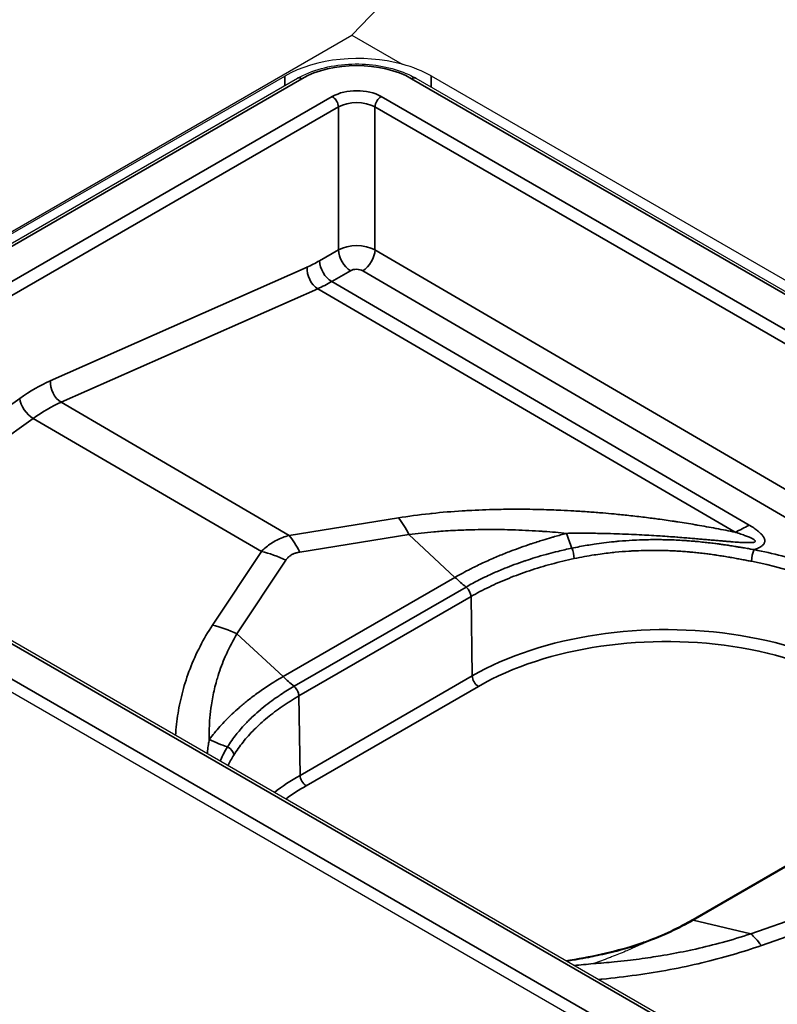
# Model space of a CAD drawing. Header units: millimetres. Extents: x -6858 to 6858, y -375 to 4365.
# Tile 7 of 97: x 2196 to 2218, y 1265 to 1293. Entities that reach past the tile are written whole.
import ezdxf

# ---------------------------------------------------------------- set-up
doc = ezdxf.new("R2010")
doc.units = ezdxf.units.MM
doc.header["$LTSCALE"] = 15
doc.layers.add('_Sichtbarkanten', color=7, linetype='Continuous', lineweight=25)
doc.layers.add('Sichtbar schmal (ISO)', color=7, linetype='Continuous', lineweight=35)

msp = doc.modelspace()

# ---------------------------------------------------------------- linework, layer by layer
at = {"layer": '_Sichtbarkanten'}
for p, q in [((2390.582, 1485.839), (2205.78, 1292.819)), ((2184.461, 1280.51), (2205.78, 1292.819)), ((2205.78, 1292.819), (2207.24, 1291.976)), ((2186.511, 1281.633), (2203.835, 1291.635)), ((2186.521, 1281.36), (2204.205, 1291.57)), ((2207.637, 1291.57), (2594.643, 1068.132)), ((2208.078, 1291.638), (2594.653, 1068.449)), ((2574.661, 1056.602), (2187.667, 1280.033)), ((2573.086, 1056.014), (2186.511, 1279.203)), ((2200.753, 1273.22), (2200.753, 1273.22)), ((2215.597, 1267.166), (2220.59, 1270.049))]:
    msp.add_line(p, q, dxfattribs=at)
for centre, major_axis, ratio, start_param, end_param in [((2205.957, 1290.41), (-3, 0), 0.57735, 4.270238, 5.497787), ((2205.957, 1290.362), (-3, -0.055), 0.589262, 3.916119, 4.259367)]:
    msp.add_ellipse(centre, major_axis=major_axis, ratio=ratio, start_param=start_param, end_param=end_param, dxfattribs=at)
for points, knots in [([(2204.205, 1291.57), (2204.408, 1291.687), (2204.645, 1291.782), (2205.144, 1291.918), (2205.411, 1291.961), (2205.944, 1291.992), (2206.217, 1291.982), (2206.734, 1291.911), (2206.986, 1291.849), (2207.365, 1291.71), (2207.507, 1291.644), (2207.637, 1291.57)], [0, 0, 0, 0, 0.1661275, 0.1661275, 0.3280007, 0.3280007, 0.487547, 0.487547, 0.6465064, 0.6465064, 0.7526541, 0.7526541, 0.7526541, 0.7526541]), ([(2211.967, 1266.004), (2212.674, 1266.109), (2213.359, 1266.261), (2214.066, 1266.481), (2214.145, 1266.507), (2214.224, 1266.533)], [0.9261239, 0.9261239, 0.9261239, 0.9261239, 1.3636234, 1.3636234, 1.4196071, 1.4196071, 1.4196071, 1.4196071]), ([(2214.223, 1266.499), (2214.103, 1266.443), (2213.985, 1266.39), (2213.869, 1266.339), (2213.816, 1266.316), (2213.764, 1266.293), (2213.712, 1266.271), (2213.573, 1266.213), (2213.438, 1266.158), (2213.306, 1266.107), (2213.282, 1266.097), (2213.257, 1266.088), (2213.233, 1266.078), (2213.082, 1266.021), (2212.934, 1265.967), (2212.791, 1265.917), (2212.787, 1265.916), (2212.783, 1265.914), (2212.779, 1265.913)], [0, 0, 0, 0, 0.228267, 0.228267, 0.228267, 0.333333, 0.333333, 0.333333, 0.614365, 0.614365, 0.614365, 0.666667, 0.666667, 0.666667, 0.990895, 0.990895, 0.990895, 1, 1, 1, 1]), ([(2214.27, 1266.529), (2214.27, 1266.529), (2214.271, 1266.529), (2214.271, 1266.529), (2214.271, 1266.528), (2214.271, 1266.528), (2214.271, 1266.528), (2214.271, 1266.526), (2214.269, 1266.525), (2214.264, 1266.521), (2214.257, 1266.517), (2214.242, 1266.509), (2214.232, 1266.504), (2214.223, 1266.499)], [0.00000125, 0.00000125, 0.00000125, 0.00000125, 0.00026935, 0.00026935, 0.00054979, 0.00054979, 0.00118081, 0.00118081, 0.00276078, 0.00276078, 0.00713925, 0.00713925, 0.01305826, 0.01305826, 0.01305826, 0.01305826]), ([(2214.27, 1266.529), (2214.259, 1266.534), (2214.249, 1266.536), (2214.239, 1266.536), (2214.234, 1266.536), (2214.228, 1266.535), (2214.224, 1266.533)], [0, 0, 0, 0, 0.2, 0.2, 0.2, 0.3097445, 0.3097445, 0.3097445, 0.3097445])]:
    msp.add_open_spline(points, degree=3, knots=knots, dxfattribs=at)
msp.add_open_spline([(2214.223, 1266.533), (2214.72, 1266.714), (2215.184, 1266.927), (2215.597, 1267.166)], degree=3, dxfattribs=at)
at = {"layer": 'Sichtbar schmal (ISO)'}
for p, q in [((2186.646, 1281.347), (2204.33, 1291.557)), ((2203.835, 1291.635), (2203.835, 1291.356)), ((2594.518, 1068.119), (2207.512, 1291.557)), ((2208.078, 1291.315), (2208.078, 1291.638)), ((2187.542, 1280.837), (2205.214, 1291.04)), ((2206.628, 1291.04), (2593.622, 1067.609)), ((2187.719, 1280.534), (2205.391, 1290.737)), ((2205.391, 1286.596), (2205.391, 1290.737)), ((2593.445, 1067.306), (2206.451, 1290.737)), ((2206.451, 1286.595), (2206.451, 1290.737)), ((2204.845, 1286.281), (2205.391, 1286.596)), ((2206.451, 1286.595), (2368.936, 1191.785)), ((2197.045, 1282.804), (2204.481, 1286.095)), ((2205.196, 1285.677), (2205.743, 1285.992)), ((2368.582, 1191.18), (2206.096, 1285.991)), ((2197.357, 1282.179), (2204.793, 1285.471)), ((2204.793, 1285.471), (2216.885, 1278.416)), ((2205.196, 1285.677), (2217.289, 1278.622)), ((2190.607, 1278.336), (2196.158, 1282.291)), ((2203.965, 1278.324), (2197.357, 1282.179)), ((2191.272, 1277.952), (2196.55, 1281.713)), ((2203.158, 1277.858), (2196.55, 1281.713)), ((2574.536, 1056.59), (2187.542, 1280.021)), ((2186.646, 1279.51), (2573.652, 1056.072)), ((2203.965, 1278.324), (2207.129, 1278.831)), ((2204.271, 1277.838), (2207.435, 1278.346)), ((2207.435, 1278.346), (2208.768, 1277.106)), ((2201.744, 1275.722), (2203.158, 1277.858)), ((2202.453, 1275.469), (2203.868, 1277.605)), ((2203.786, 1274.229), (2208.768, 1277.106)), ((2204.107, 1273.95), (2209.089, 1276.826)), ((2204.245, 1273.67), (2209.234, 1276.55)), ((2209.268, 1274.249), (2209.234, 1276.55)), ((2202.453, 1275.469), (2203.786, 1274.229)), ((2204.279, 1271.369), (2209.268, 1274.249)), ((2204.456, 1271.066), (2209.445, 1273.947)), ((2204.279, 1271.369), (2204.245, 1273.67)), ((2200.766, 1273.294), (2200.766, 1273.294)), ((2215.671, 1267.173), (2220.666, 1270.058)), ((2220.513, 1267.894), (2217.337, 1266.778)), ((2220.82, 1267.554), (2217.644, 1266.437)), ((2217.337, 1266.778), (2215.671, 1267.173))]:
    msp.add_line(p, q, dxfattribs=at)
for centre, major_axis, ratio, start_param, end_param in [((2205.921, 1290.638), (2.25, 0), 0.577494, 0.785509, 2.356079), ((2204.33, 1291.353), (-0.125, 0.217), 0.57735, 5.497787, 6.283185), ((2207.512, 1291.353), (0.125, 0.217), 0.57735, 0, 0.785398), ((2205.921, 1290.631), (-1, 0), 0.577606, 3.9273, 5.497587), ((2205.214, 1290.836), (0.125, -0.217), 0.57735, 0.802851, 2.356194), ((2205.921, 1290.427), (-0.75, 0), 0.58436, 3.927143, 5.497635), ((2206.628, 1290.836), (-0.125, -0.217), 0.57735, 3.926991, 5.480334), ((2205.921, 1286.296), (0.75, -0.001), 0.564858, 0.786361, 2.356899), ((2205.744, 1286.399), (-0.25, 0.433), 0.57735, 0.802851, 2.350958), ((2206.098, 1286.398), (0.252, 0.432), 0.574372, 3.929641, 5.482984), ((2204.789, 1289.986), (2.19, 3.93), 0.587338, 3.803714, 3.918111), ((2205.198, 1286.084), (-0.25, 0.433), 0.57735, 0.802851, 2.350959), ((2204.835, 1285.898), (-0.202, 0.457), 0.638319, 0.867947, 2.416202), ((2205.919, 1285.889), (0.25, -0.001), 0.580365, 0.787812, 2.358847), ((2205.143, 1289.789), (2.442, 4.362), 0.586051, 3.80489, 3.919281), ((2196.669, 1278.049), (2.676, 4.803), 0.587338, 0.662121, 0.890915), ((2197.399, 1282.607), (-0.202, 0.457), 0.638319, 0.867947, 2.416202), ((2196.511, 1282.094), (-0.29, 0.407), 0.508834, 0.750857, 2.299113), ((2197.022, 1277.852), (2.424, 4.371), 0.588623, 0.660938, 0.889744), ((2206.919, 1276.692), (0.396, -2.468), 0.393811, 2.240031, 2.552528), ((2217.307, 1282.694), (2.52, 4.319), 0.574326, 3.815233, 3.9296), ((2203.754, 1276.185), (0.396, -2.468), 0.393811, 2.240031, 2.552528), ((2212.474, 1281.335), (0.831, -4.931), 0.232811, 5.314652, 5.428858), ((2203.351, 1275.952), (2.085, -1.38), 0.678392, 1.764792, 2.077289), ((2212.138, 1277.782), (0.052, -0.245), 0.266903, 0.942664, 2.276717), ((2217.434, 1277.705), (-0.047, -0.246), 0.249863, 3.784319, 5.335281), ((2214.885, 1273.168), (7.991, -0.037), 0.580459, 0.317617, 1.259024), ((2209.802, 1280.413), (-2.5, 4.33), 0.57735, 2.059502, 2.15322), ((2209.055, 1276.647), (0.129, -0.214), 0.576666, 0.792153, 2.142376), ((2201.937, 1273.816), (2.085, -1.38), 0.678392, 1.764791, 2.077288), ((2214.886, 1271.006), (7.944, 0), 0.57735, 0.23717, 2.356194), ((2214.886, 1270.805), (7.694, 0), 0.57735, 0.20891, 2.356194), ((2204.82, 1277.537), (-2.5, 4.33), 0.57735, 2.059502, 2.153219), ((2209.445, 1274.151), (-0.125, 0.217), 0.57735, 0.802851, 2.356194), ((2203.217, 1275.991), (-4.454, 2.271), 0.781581, 1.617108, 1.731318), ((2202.125, 1272.001), (0.212, -0.132), 0.77507, 0.462905, 1.796959), ((2209.897, 1268.126), (7.944, 0), 0.57735, 2.356194, 2.499588), ((2204.456, 1271.271), (-0.125, 0.217), 0.57735, 0.802851, 2.356194), ((2209.897, 1267.925), (7.694, 0), 0.57735, 2.356194, 2.472074), ((2209.728, 1270.746), (8.352, -0.25), 0.588612, 5.304957, 5.521641), ((2217.836, 1264.531), (-0.829, 2.359), 0.270006, 5.552685, 5.865182)]:
    msp.add_ellipse(centre, major_axis=major_axis, ratio=ratio, start_param=start_param, end_param=end_param, dxfattribs=at)
for points, knots in [([(2207.129, 1278.831), (2207.419, 1278.878), (2207.718, 1278.918), (2208.027, 1278.951), (2208.054, 1278.954), (2208.082, 1278.957), (2208.11, 1278.96), (2208.392, 1278.99), (2208.682, 1279.014), (2208.979, 1279.033), (2209.037, 1279.036), (2209.095, 1279.04), (2209.153, 1279.043), (2209.424, 1279.058), (2209.699, 1279.069), (2209.971, 1279.075), (2210.06, 1279.077), (2210.148, 1279.078), (2210.236, 1279.079), (2210.475, 1279.082), (2210.712, 1279.081), (2210.941, 1279.078), (2211.053, 1279.077), (2211.164, 1279.074), (2211.273, 1279.072), (2211.468, 1279.067), (2211.657, 1279.06), (2211.839, 1279.052), (2211.967, 1279.046), (2212.092, 1279.039), (2212.214, 1279.032), (2212.364, 1279.024), (2212.51, 1279.014), (2212.651, 1279.004), (2212.789, 1278.994), (2212.923, 1278.983), (2213.054, 1278.972), (2213.165, 1278.963), (2213.274, 1278.953), (2213.381, 1278.943), (2213.526, 1278.929), (2213.666, 1278.915), (2213.802, 1278.9), (2213.883, 1278.891), (2213.963, 1278.882), (2214.041, 1278.873), (2214.191, 1278.855), (2214.337, 1278.837), (2214.48, 1278.819), (2214.536, 1278.812), (2214.592, 1278.804), (2214.648, 1278.797), (2214.806, 1278.775), (2214.96, 1278.753), (2215.113, 1278.73), (2215.15, 1278.725), (2215.186, 1278.719), (2215.223, 1278.714), (2215.392, 1278.688), (2215.559, 1278.661), (2215.725, 1278.633), (2215.745, 1278.63), (2215.764, 1278.626), (2215.783, 1278.623), (2215.966, 1278.592), (2216.148, 1278.559), (2216.329, 1278.525), (2216.332, 1278.525), (2216.334, 1278.524), (2216.337, 1278.524), (2216.521, 1278.489), (2216.703, 1278.453), (2216.885, 1278.416)], [0, 0, 0, 0, 0.0769231, 0.0769231, 0.0769231, 0.0838148, 0.0838148, 0.0838148, 0.1538462, 0.1538462, 0.1538462, 0.1675148, 0.1675148, 0.1675148, 0.2307692, 0.2307692, 0.2307692, 0.2513804, 0.2513804, 0.2513804, 0.3076923, 0.3076923, 0.3076923, 0.3353355, 0.3353355, 0.3353355, 0.3846154, 0.3846154, 0.3846154, 0.4191474, 0.4191474, 0.4191474, 0.4615385, 0.4615385, 0.4615385, 0.5029587, 0.5029587, 0.5029587, 0.5384615, 0.5384615, 0.5384615, 0.5867833, 0.5867833, 0.5867833, 0.6153846, 0.6153846, 0.6153846, 0.6705634, 0.6705634, 0.6705634, 0.6923077, 0.6923077, 0.6923077, 0.7543444, 0.7543444, 0.7543444, 0.7692308, 0.7692308, 0.7692308, 0.838191, 0.838191, 0.838191, 0.8461538, 0.8461538, 0.8461538, 0.9220285, 0.9220285, 0.9220285, 0.9230769, 0.9230769, 0.9230769, 0.9999997, 0.9999997, 0.9999997, 0.9999997]), ([(2217.289, 1278.622), (2217.314, 1278.607), (2217.338, 1278.593), (2217.361, 1278.579), (2217.383, 1278.565), (2217.405, 1278.551), (2217.425, 1278.537), (2217.446, 1278.523), (2217.465, 1278.51), (2217.484, 1278.497), (2217.502, 1278.483), (2217.519, 1278.47), (2217.536, 1278.457), (2217.552, 1278.444), (2217.567, 1278.432), (2217.582, 1278.419), (2217.596, 1278.407), (2217.609, 1278.394), (2217.622, 1278.382), (2217.634, 1278.37), (2217.645, 1278.358), (2217.656, 1278.346), (2217.666, 1278.335), (2217.676, 1278.323), (2217.685, 1278.311), (2217.693, 1278.3), (2217.701, 1278.289), (2217.708, 1278.277), (2217.715, 1278.266), (2217.72, 1278.255), (2217.725, 1278.244), (2217.73, 1278.233), (2217.734, 1278.223), (2217.737, 1278.212), (2217.74, 1278.202), (2217.742, 1278.192), (2217.743, 1278.182), (2217.744, 1278.173), (2217.744, 1278.163), (2217.743, 1278.154), (2217.743, 1278.145), (2217.741, 1278.135), (2217.739, 1278.127), (2217.737, 1278.118), (2217.733, 1278.109), (2217.729, 1278.1), (2217.725, 1278.091), (2217.72, 1278.082), (2217.714, 1278.073), (2217.707, 1278.064), (2217.7, 1278.055), (2217.691, 1278.045), (2217.681, 1278.036), (2217.671, 1278.026), (2217.658, 1278.017), (2217.646, 1278.007), (2217.632, 1277.997), (2217.616, 1277.988), (2217.601, 1277.979), (2217.583, 1277.969), (2217.565, 1277.96), (2217.546, 1277.951), (2217.526, 1277.942), (2217.504, 1277.934), (2217.482, 1277.925), (2217.459, 1277.917), (2217.435, 1277.909)], [0, 0, 0, 0, 0.0454545, 0.0454545, 0.0454545, 0.0909091, 0.0909091, 0.0909091, 0.1363636, 0.1363636, 0.1363636, 0.1818182, 0.1818182, 0.1818182, 0.2272727, 0.2272727, 0.2272727, 0.2727273, 0.2727273, 0.2727273, 0.3181818, 0.3181818, 0.3181818, 0.3636364, 0.3636364, 0.3636364, 0.4090909, 0.4090909, 0.4090909, 0.4545455, 0.4545455, 0.4545455, 0.5, 0.5, 0.5, 0.5454545, 0.5454545, 0.5454545, 0.5909091, 0.5909091, 0.5909091, 0.6363636, 0.6363636, 0.6363636, 0.6818182, 0.6818182, 0.6818182, 0.7272727, 0.7272727, 0.7272727, 0.7727273, 0.7727273, 0.7727273, 0.8181818, 0.8181818, 0.8181818, 0.8636364, 0.8636364, 0.8636364, 0.9090909, 0.9090909, 0.9090909, 0.9545455, 0.9545455, 0.9545455, 1, 1, 1, 1]), ([(2203.158, 1277.858), (2203.203, 1277.903), (2203.249, 1277.945), (2203.297, 1277.984), (2203.345, 1278.023), (2203.394, 1278.059), (2203.445, 1278.092), (2203.496, 1278.125), (2203.549, 1278.156), (2203.604, 1278.184), (2203.659, 1278.212), (2203.717, 1278.237), (2203.777, 1278.261), (2203.837, 1278.284), (2203.9, 1278.305), (2203.965, 1278.324)], [0.000001, 0.000001, 0.000001, 0.000001, 0.2, 0.2, 0.2, 0.4, 0.4, 0.4, 0.6, 0.6, 0.6, 0.8, 0.8, 0.8, 1, 1, 1, 1]), ([(2207.435, 1278.346), (2207.669, 1278.377), (2207.91, 1278.403), (2208.158, 1278.425), (2208.224, 1278.431), (2208.291, 1278.436), (2208.359, 1278.441), (2208.543, 1278.455), (2208.73, 1278.466), (2208.921, 1278.474), (2209.06, 1278.48), (2209.201, 1278.485), (2209.343, 1278.488), (2209.468, 1278.491), (2209.594, 1278.492), (2209.719, 1278.493), (2209.935, 1278.493), (2210.152, 1278.491), (2210.365, 1278.485), (2210.417, 1278.484), (2210.469, 1278.482), (2210.52, 1278.48), (2210.783, 1278.472), (2211.041, 1278.458), (2211.288, 1278.442), (2211.306, 1278.44), (2211.324, 1278.439), (2211.342, 1278.438), (2211.57, 1278.422), (2211.789, 1278.403), (2211.999, 1278.382)], [0, 0, 0, 0, 0.166667, 0.166667, 0.166667, 0.211312, 0.211312, 0.211312, 0.333333, 0.333333, 0.333333, 0.422035, 0.422035, 0.422035, 0.5, 0.5, 0.5, 0.634008, 0.634008, 0.634008, 0.666667, 0.666667, 0.666667, 0.833333, 0.833333, 0.833333, 0.845626, 0.845626, 0.845626, 1, 1, 1, 1]), ([(2208.768, 1277.106), (2208.921, 1277.194), (2209.07, 1277.274), (2209.212, 1277.347), (2209.234, 1277.358), (2209.256, 1277.369), (2209.278, 1277.38), (2209.396, 1277.44), (2209.509, 1277.494), (2209.619, 1277.544), (2209.686, 1277.575), (2209.751, 1277.605), (2209.816, 1277.633), (2209.875, 1277.659), (2209.934, 1277.684), (2209.991, 1277.708), (2210.111, 1277.759), (2210.226, 1277.805), (2210.337, 1277.848), (2210.352, 1277.853), (2210.366, 1277.859), (2210.38, 1277.864), (2210.477, 1277.901), (2210.572, 1277.936), (2210.666, 1277.97), (2210.767, 1278.006), (2210.866, 1278.04), (2210.967, 1278.074), (2210.974, 1278.076), (2210.982, 1278.079), (2210.989, 1278.081), (2211.097, 1278.117), (2211.207, 1278.152), (2211.318, 1278.187), (2211.401, 1278.212), (2211.484, 1278.237), (2211.567, 1278.262), (2211.597, 1278.27), (2211.626, 1278.279), (2211.656, 1278.287), (2211.769, 1278.32), (2211.884, 1278.352), (2211.999, 1278.382)], [0, 0, 0, 0, 0.111111, 0.111111, 0.111111, 0.12833, 0.12833, 0.12833, 0.222222, 0.222222, 0.222222, 0.279832, 0.279832, 0.279832, 0.333333, 0.333333, 0.333333, 0.444444, 0.444444, 0.444444, 0.458596, 0.458596, 0.458596, 0.555556, 0.555556, 0.555556, 0.658959, 0.658959, 0.658959, 0.666667, 0.666667, 0.666667, 0.777778, 0.777778, 0.777778, 0.860089, 0.860089, 0.860089, 0.888889, 0.888889, 0.888889, 1, 1, 1, 1]), ([(2216.885, 1278.416), (2216.916, 1278.406), (2216.945, 1278.397), (2216.972, 1278.388), (2217, 1278.378), (2217.026, 1278.37), (2217.051, 1278.361), (2217.077, 1278.352), (2217.1, 1278.344), (2217.123, 1278.336), (2217.146, 1278.327), (2217.167, 1278.319), (2217.188, 1278.312), (2217.208, 1278.304), (2217.227, 1278.296), (2217.245, 1278.289), (2217.264, 1278.282), (2217.281, 1278.274), (2217.296, 1278.268), (2217.312, 1278.261), (2217.327, 1278.254), (2217.341, 1278.248), (2217.355, 1278.241), (2217.367, 1278.235), (2217.379, 1278.229), (2217.391, 1278.223), (2217.401, 1278.217), (2217.411, 1278.211), (2217.42, 1278.206), (2217.428, 1278.2), (2217.435, 1278.195), (2217.442, 1278.19), (2217.448, 1278.185), (2217.453, 1278.181), (2217.458, 1278.176), (2217.462, 1278.172), (2217.464, 1278.168), (2217.467, 1278.164), (2217.469, 1278.16), (2217.47, 1278.157), (2217.47, 1278.153), (2217.47, 1278.15), (2217.469, 1278.146), (2217.467, 1278.143), (2217.465, 1278.14), (2217.461, 1278.137), (2217.457, 1278.134), (2217.451, 1278.131), (2217.444, 1278.129), (2217.437, 1278.126), (2217.428, 1278.124), (2217.418, 1278.121), (2217.407, 1278.119), (2217.394, 1278.118), (2217.379, 1278.116), (2217.365, 1278.115), (2217.348, 1278.114), (2217.33, 1278.113), (2217.311, 1278.112), (2217.291, 1278.112), (2217.269, 1278.112), (2217.268, 1278.112), (2217.266, 1278.112), (2217.264, 1278.112), (2217.244, 1278.112), (2217.222, 1278.112), (2217.199, 1278.113), (2217.197, 1278.113), (2217.195, 1278.113), (2217.193, 1278.113), (2217.17, 1278.113), (2217.146, 1278.114), (2217.12, 1278.115), (2217.118, 1278.116), (2217.116, 1278.116), (2217.113, 1278.116), (2217.088, 1278.117), (2217.061, 1278.118), (2217.033, 1278.12), (2217.031, 1278.12), (2217.028, 1278.12), (2217.025, 1278.121), (2216.997, 1278.122), (2216.968, 1278.124), (2216.937, 1278.126), (2216.934, 1278.126), (2216.931, 1278.127), (2216.928, 1278.127), (2216.897, 1278.129), (2216.865, 1278.131), (2216.831, 1278.134), (2216.828, 1278.134), (2216.824, 1278.134), (2216.821, 1278.135), (2216.787, 1278.137), (2216.752, 1278.14), (2216.715, 1278.143), (2216.711, 1278.143), (2216.706, 1278.144), (2216.702, 1278.144), (2216.665, 1278.147), (2216.626, 1278.15), (2216.586, 1278.154), (2216.581, 1278.154), (2216.576, 1278.155), (2216.572, 1278.155), (2216.531, 1278.159), (2216.488, 1278.162), (2216.444, 1278.166), (2216.438, 1278.167), (2216.433, 1278.167), (2216.428, 1278.168), (2216.383, 1278.171), (2216.336, 1278.176), (2216.287, 1278.18), (2216.281, 1278.18), (2216.275, 1278.181), (2216.269, 1278.182), (2216.22, 1278.186), (2216.169, 1278.191), (2216.115, 1278.195), (2216.108, 1278.196), (2216.101, 1278.197), (2216.094, 1278.197), (2216.04, 1278.202), (2215.983, 1278.207), (2215.925, 1278.212), (2215.917, 1278.213), (2215.909, 1278.213), (2215.9, 1278.214), (2215.841, 1278.219), (2215.779, 1278.225), (2215.714, 1278.23), (2215.705, 1278.231), (2215.696, 1278.232), (2215.687, 1278.232), (2215.621, 1278.238), (2215.553, 1278.244), (2215.482, 1278.249), (2215.472, 1278.25), (2215.461, 1278.251), (2215.451, 1278.252), (2215.379, 1278.258), (2215.305, 1278.264), (2215.228, 1278.27), (2215.216, 1278.27), (2215.204, 1278.271), (2215.193, 1278.272), (2215.115, 1278.278), (2215.034, 1278.284), (2214.95, 1278.29), (2214.937, 1278.291), (2214.924, 1278.292), (2214.911, 1278.293), (2214.826, 1278.299), (2214.738, 1278.305), (2214.646, 1278.31), (2214.631, 1278.311), (2214.617, 1278.312), (2214.602, 1278.313), (2214.509, 1278.319), (2214.413, 1278.325), (2214.312, 1278.33), (2214.295, 1278.331), (2214.278, 1278.332), (2214.261, 1278.333), (2214.159, 1278.339), (2214.053, 1278.344), (2213.942, 1278.349), (2213.923, 1278.35), (2213.903, 1278.351), (2213.884, 1278.352), (2213.772, 1278.357), (2213.654, 1278.361), (2213.531, 1278.366), (2213.509, 1278.366), (2213.487, 1278.367), (2213.465, 1278.368), (2213.341, 1278.372), (2213.21, 1278.375), (2213.074, 1278.378), (2213.049, 1278.379), (2213.024, 1278.379), (2212.999, 1278.38), (2212.861, 1278.382), (2212.717, 1278.384), (2212.566, 1278.385), (2212.537, 1278.385), (2212.509, 1278.385), (2212.48, 1278.385), (2212.327, 1278.385), (2212.166, 1278.385), (2211.999, 1278.382)], [0.0000003, 0.0000003, 0.0000003, 0.0000003, 0.0238095, 0.0238095, 0.0238095, 0.047619, 0.047619, 0.047619, 0.0714286, 0.0714286, 0.0714286, 0.0952381, 0.0952381, 0.0952381, 0.1190476, 0.1190476, 0.1190476, 0.1428571, 0.1428571, 0.1428571, 0.1666667, 0.1666667, 0.1666667, 0.1904762, 0.1904762, 0.1904762, 0.2142857, 0.2142857, 0.2142857, 0.2380952, 0.2380952, 0.2380952, 0.2619048, 0.2619048, 0.2619048, 0.2857143, 0.2857143, 0.2857143, 0.3095238, 0.3095238, 0.3095238, 0.3333333, 0.3333333, 0.3333333, 0.3571429, 0.3571429, 0.3571429, 0.3809524, 0.3809524, 0.3809524, 0.4047619, 0.4047619, 0.4047619, 0.4285714, 0.4285714, 0.4285714, 0.452381, 0.452381, 0.452381, 0.4761905, 0.4761905, 0.4761905, 0.4780213, 0.4780213, 0.4780213, 0.5, 0.5, 0.5, 0.5019237, 0.5019237, 0.5019237, 0.5238095, 0.5238095, 0.5238095, 0.5258277, 0.5258277, 0.5258277, 0.547619, 0.547619, 0.547619, 0.5497301, 0.5497301, 0.5497301, 0.5714286, 0.5714286, 0.5714286, 0.5736311, 0.5736311, 0.5736311, 0.5952381, 0.5952381, 0.5952381, 0.597532, 0.597532, 0.597532, 0.6190476, 0.6190476, 0.6190476, 0.6214327, 0.6214327, 0.6214327, 0.6428571, 0.6428571, 0.6428571, 0.6453338, 0.6453338, 0.6453338, 0.6666667, 0.6666667, 0.6666667, 0.6692356, 0.6692356, 0.6692356, 0.6904762, 0.6904762, 0.6904762, 0.6931371, 0.6931371, 0.6931371, 0.7142857, 0.7142857, 0.7142857, 0.7170382, 0.7170382, 0.7170382, 0.7380952, 0.7380952, 0.7380952, 0.7409386, 0.7409386, 0.7409386, 0.7619048, 0.7619048, 0.7619048, 0.764838, 0.764838, 0.764838, 0.7857143, 0.7857143, 0.7857143, 0.788739, 0.788739, 0.788739, 0.8095238, 0.8095238, 0.8095238, 0.8126427, 0.8126427, 0.8126427, 0.8333333, 0.8333333, 0.8333333, 0.8365461, 0.8365461, 0.8365461, 0.8571429, 0.8571429, 0.8571429, 0.8604471, 0.8604471, 0.8604471, 0.8809524, 0.8809524, 0.8809524, 0.8843478, 0.8843478, 0.8843478, 0.9047619, 0.9047619, 0.9047619, 0.9082487, 0.9082487, 0.9082487, 0.9285714, 0.9285714, 0.9285714, 0.9321488, 0.9321488, 0.9321488, 0.952381, 0.952381, 0.952381, 0.9560539, 0.9560539, 0.9560539, 0.9761905, 0.9761905, 0.9761905, 0.9799466, 0.9799466, 0.9799466, 1, 1, 1, 1]), ([(2212.154, 1277.951), (2212.306, 1277.983), (2212.453, 1278.011), (2212.596, 1278.035), (2212.665, 1278.047), (2212.733, 1278.057), (2212.799, 1278.067), (2212.896, 1278.082), (2212.99, 1278.095), (2213.081, 1278.106), (2213.184, 1278.119), (2213.283, 1278.131), (2213.38, 1278.14), (2213.429, 1278.145), (2213.477, 1278.15), (2213.524, 1278.154), (2213.655, 1278.165), (2213.781, 1278.174), (2213.902, 1278.181), (2213.911, 1278.181), (2213.919, 1278.182), (2213.928, 1278.182), (2214.055, 1278.189), (2214.177, 1278.194), (2214.295, 1278.197), (2214.321, 1278.197), (2214.346, 1278.198), (2214.371, 1278.198), (2214.46, 1278.2), (2214.545, 1278.2), (2214.628, 1278.2), (2214.685, 1278.2), (2214.74, 1278.199), (2214.794, 1278.198), (2214.841, 1278.198), (2214.887, 1278.197), (2214.933, 1278.195), (2215.016, 1278.193), (2215.096, 1278.19), (2215.174, 1278.187), (2215.187, 1278.186), (2215.2, 1278.185), (2215.213, 1278.185), (2215.302, 1278.18), (2215.388, 1278.175), (2215.47, 1278.17), (2215.486, 1278.169), (2215.501, 1278.168), (2215.517, 1278.166), (2215.582, 1278.162), (2215.645, 1278.157), (2215.706, 1278.151), (2215.747, 1278.148), (2215.787, 1278.144), (2215.826, 1278.141), (2215.858, 1278.138), (2215.89, 1278.134), (2215.921, 1278.131), (2215.985, 1278.125), (2216.047, 1278.118), (2216.106, 1278.111), (2216.11, 1278.111), (2216.113, 1278.11), (2216.117, 1278.11), (2216.179, 1278.103), (2216.238, 1278.096), (2216.296, 1278.088), (2216.317, 1278.086), (2216.339, 1278.083), (2216.36, 1278.08), (2216.394, 1278.076), (2216.427, 1278.071), (2216.46, 1278.067), (2216.504, 1278.061), (2216.548, 1278.054), (2216.59, 1278.048), (2216.597, 1278.047), (2216.603, 1278.046), (2216.61, 1278.045), (2216.658, 1278.038), (2216.704, 1278.031), (2216.749, 1278.024), (2216.766, 1278.022), (2216.782, 1278.019), (2216.798, 1278.017), (2216.825, 1278.012), (2216.852, 1278.008), (2216.879, 1278.004), (2216.915, 1277.998), (2216.951, 1277.992), (2216.985, 1277.986), (2216.99, 1277.985), (2216.995, 1277.985), (2217, 1277.984), (2217.041, 1277.977), (2217.079, 1277.971), (2217.117, 1277.964), (2217.129, 1277.962), (2217.142, 1277.96), (2217.154, 1277.958), (2217.18, 1277.953), (2217.206, 1277.949), (2217.231, 1277.944), (2217.256, 1277.94), (2217.28, 1277.936), (2217.303, 1277.932), (2217.318, 1277.929), (2217.333, 1277.927), (2217.347, 1277.924), (2217.378, 1277.919), (2217.407, 1277.914), (2217.435, 1277.909)], [0.0000004, 0.0000004, 0.0000004, 0.0000004, 0.0420998, 0.0420998, 0.0420998, 0.0625, 0.0625, 0.0625, 0.0919658, 0.0919658, 0.0919658, 0.125, 0.125, 0.125, 0.1416352, 0.1416352, 0.1416352, 0.1875, 0.1875, 0.1875, 0.1907795, 0.1907795, 0.1907795, 0.2393282, 0.2393282, 0.2393282, 0.25, 0.25, 0.25, 0.2872633, 0.2872633, 0.2872633, 0.3125, 0.3125, 0.3125, 0.3346868, 0.3346868, 0.3346868, 0.375, 0.375, 0.375, 0.3818014, 0.3818014, 0.3818014, 0.4286546, 0.4286546, 0.4286546, 0.4375, 0.4375, 0.4375, 0.4749949, 0.4749949, 0.4749949, 0.5, 0.5, 0.5, 0.5205129, 0.5205129, 0.5205129, 0.5625, 0.5625, 0.5625, 0.5650614, 0.5650614, 0.5650614, 0.6086315, 0.6086315, 0.6086315, 0.625, 0.625, 0.625, 0.6513309, 0.6513309, 0.6513309, 0.6875, 0.6875, 0.6875, 0.6933307, 0.6933307, 0.6933307, 0.7348318, 0.7348318, 0.7348318, 0.75, 0.75, 0.75, 0.7761429, 0.7761429, 0.7761429, 0.8125, 0.8125, 0.8125, 0.8177681, 0.8177681, 0.8177681, 0.86059, 0.86059, 0.86059, 0.875, 0.875, 0.875, 0.9062867, 0.9062867, 0.9062867, 0.9375, 0.9375, 0.9375, 0.957441, 0.957441, 0.957441, 1, 1, 1, 1]), ([(2203.868, 1277.605), (2203.884, 1277.63), (2203.902, 1277.652), (2203.921, 1277.672), (2203.922, 1277.673), (2203.923, 1277.675), (2203.925, 1277.676), (2203.943, 1277.695), (2203.963, 1277.712), (2203.984, 1277.727), (2203.987, 1277.729), (2203.99, 1277.731), (2203.993, 1277.733), (2204.014, 1277.748), (2204.038, 1277.762), (2204.063, 1277.775), (2204.066, 1277.776), (2204.069, 1277.778), (2204.072, 1277.779), (2204.099, 1277.792), (2204.128, 1277.803), (2204.159, 1277.812), (2204.16, 1277.813), (2204.162, 1277.814), (2204.164, 1277.814), (2204.197, 1277.824), (2204.233, 1277.832), (2204.271, 1277.838)], [0.0000019, 0.0000019, 0.0000019, 0.0000019, 0.1891043, 0.1891043, 0.1891043, 0.2, 0.2, 0.2, 0.3771024, 0.3771024, 0.3771024, 0.4, 0.4, 0.4, 0.5779916, 0.5779916, 0.5779916, 0.6, 0.6, 0.6, 0.7886048, 0.7886048, 0.7886048, 0.8, 0.8, 0.8, 1, 1, 1, 1]), ([(2209.089, 1276.826), (2209.213, 1276.897), (2209.341, 1276.967), (2209.473, 1277.034), (2209.524, 1277.06), (2209.575, 1277.085), (2209.627, 1277.111), (2209.695, 1277.143), (2209.764, 1277.176), (2209.833, 1277.207), (2209.943, 1277.257), (2210.055, 1277.305), (2210.169, 1277.352), (2210.182, 1277.357), (2210.196, 1277.363), (2210.209, 1277.368), (2210.3, 1277.405), (2210.392, 1277.44), (2210.486, 1277.475), (2210.586, 1277.512), (2210.688, 1277.548), (2210.791, 1277.582), (2210.803, 1277.587), (2210.815, 1277.591), (2210.828, 1277.595), (2210.915, 1277.624), (2211.003, 1277.652), (2211.092, 1277.679), (2211.195, 1277.711), (2211.3, 1277.741), (2211.406, 1277.77), (2211.43, 1277.777), (2211.454, 1277.783), (2211.478, 1277.79), (2211.569, 1277.814), (2211.661, 1277.838), (2211.754, 1277.86), (2211.886, 1277.893), (2212.02, 1277.923), (2212.154, 1277.951)], [0, 0, 0, 0, 0.1444838, 0.1444838, 0.1444838, 0.2, 0.2, 0.2, 0.2724802, 0.2724802, 0.2724802, 0.3867454, 0.3867454, 0.3867454, 0.4, 0.4, 0.4, 0.4908329, 0.4908329, 0.4908329, 0.5883542, 0.5883542, 0.5883542, 0.6, 0.6, 0.6, 0.682307, 0.682307, 0.682307, 0.7782848, 0.7782848, 0.7782848, 0.8, 0.8, 0.8, 0.8825105, 0.8825105, 0.8825105, 1, 1, 1, 1]), ([(2212.222, 1277.649), (2212.422, 1277.692), (2212.616, 1277.727), (2212.8, 1277.756), (2212.817, 1277.758), (2212.833, 1277.761), (2212.849, 1277.763), (2213.015, 1277.788), (2213.174, 1277.809), (2213.326, 1277.825), (2213.355, 1277.828), (2213.384, 1277.831), (2213.413, 1277.834), (2213.549, 1277.847), (2213.679, 1277.857), (2213.804, 1277.865), (2213.843, 1277.868), (2213.882, 1277.87), (2213.921, 1277.872), (2214.031, 1277.878), (2214.136, 1277.882), (2214.238, 1277.884), (2214.285, 1277.885), (2214.332, 1277.886), (2214.377, 1277.887), (2214.465, 1277.888), (2214.55, 1277.888), (2214.632, 1277.887), (2214.685, 1277.887), (2214.737, 1277.886), (2214.787, 1277.885), (2214.857, 1277.883), (2214.925, 1277.881), (2214.991, 1277.878), (2215.047, 1277.876), (2215.103, 1277.874), (2215.157, 1277.871), (2215.211, 1277.868), (2215.264, 1277.865), (2215.316, 1277.861), (2215.376, 1277.857), (2215.434, 1277.853), (2215.49, 1277.848), (2215.532, 1277.845), (2215.572, 1277.841), (2215.612, 1277.838), (2215.674, 1277.832), (2215.733, 1277.826), (2215.791, 1277.82), (2215.822, 1277.817), (2215.852, 1277.814), (2215.882, 1277.81), (2215.944, 1277.803), (2216.004, 1277.796), (2216.063, 1277.789), (2216.085, 1277.786), (2216.107, 1277.783), (2216.128, 1277.78), (2216.191, 1277.772), (2216.251, 1277.764), (2216.309, 1277.755), (2216.324, 1277.753), (2216.338, 1277.751), (2216.353, 1277.749), (2216.415, 1277.74), (2216.475, 1277.73), (2216.532, 1277.721), (2216.541, 1277.72), (2216.549, 1277.718), (2216.558, 1277.717), (2216.619, 1277.707), (2216.678, 1277.697), (2216.734, 1277.688), (2216.737, 1277.687), (2216.741, 1277.686), (2216.744, 1277.686), (2216.805, 1277.675), (2216.862, 1277.665), (2216.917, 1277.655), (2216.971, 1277.645), (2217.023, 1277.635), (2217.072, 1277.626), (2217.075, 1277.625), (2217.078, 1277.625), (2217.081, 1277.624), (2217.132, 1277.615), (2217.181, 1277.605), (2217.227, 1277.596), (2217.273, 1277.588), (2217.316, 1277.579), (2217.357, 1277.571)], [0, 0, 0, 0, 0.057453, 0.057453, 0.057453, 0.0625, 0.0625, 0.0625, 0.114892, 0.114892, 0.114892, 0.125, 0.125, 0.125, 0.172498, 0.172498, 0.172498, 0.1875, 0.1875, 0.1875, 0.23023, 0.23023, 0.23023, 0.25, 0.25, 0.25, 0.288083, 0.288083, 0.288083, 0.3125, 0.3125, 0.3125, 0.346035, 0.346035, 0.346035, 0.375, 0.375, 0.375, 0.404084, 0.404084, 0.404084, 0.4375, 0.4375, 0.4375, 0.462206, 0.462206, 0.462206, 0.5, 0.5, 0.5, 0.520389, 0.520389, 0.520389, 0.5625, 0.5625, 0.5625, 0.578649, 0.578649, 0.578649, 0.625, 0.625, 0.625, 0.636915, 0.636915, 0.636915, 0.6875, 0.6875, 0.6875, 0.695134, 0.695134, 0.695134, 0.75, 0.75, 0.75, 0.7533, 0.7533, 0.7533, 0.8125, 0.8125, 0.8125, 0.871498, 0.871498, 0.871498, 0.875, 0.875, 0.875, 0.9375, 0.9375, 0.9375, 1, 1, 1, 1]), ([(2209.234, 1276.55), (2209.401, 1276.647), (2209.576, 1276.739), (2209.758, 1276.827), (2209.94, 1276.916), (2210.13, 1277), (2210.325, 1277.078), (2210.521, 1277.157), (2210.722, 1277.231), (2210.928, 1277.3), (2211.135, 1277.369), (2211.346, 1277.433), (2211.562, 1277.491), (2211.778, 1277.549), (2211.998, 1277.602), (2212.222, 1277.649)], [0, 0, 0, 0, 0.2, 0.2, 0.2, 0.4, 0.4, 0.4, 0.6, 0.6, 0.6, 0.8, 0.8, 0.8, 1, 1, 1, 1]), ([(2200.674, 1272.523), (2200.687, 1272.742), (2200.711, 1272.958), (2200.745, 1273.169), (2200.779, 1273.383), (2200.824, 1273.593), (2200.881, 1273.807), (2200.938, 1274.021), (2201.008, 1274.239), (2201.092, 1274.457), (2201.176, 1274.676), (2201.274, 1274.894), (2201.383, 1275.106), (2201.492, 1275.318), (2201.612, 1275.522), (2201.744, 1275.722)], [0.5010602, 0.5010602, 0.5010602, 0.5010602, 0.6, 0.6, 0.6, 0.7, 0.7, 0.7, 0.8, 0.8, 0.8, 0.9, 0.9, 0.9, 1, 1, 1, 1]), ([(2201.65, 1272.408), (2201.647, 1272.513), (2201.647, 1272.619), (2201.65, 1272.723), (2201.653, 1272.827), (2201.658, 1272.931), (2201.667, 1273.033), (2201.677, 1273.16), (2201.691, 1273.286), (2201.71, 1273.411), (2201.722, 1273.488), (2201.735, 1273.566), (2201.75, 1273.644), (2201.78, 1273.797), (2201.817, 1273.953), (2201.861, 1274.11), (2201.876, 1274.162), (2201.892, 1274.214), (2201.908, 1274.266), (2201.966, 1274.449), (2202.035, 1274.631), (2202.112, 1274.809), (2202.123, 1274.834), (2202.134, 1274.86), (2202.146, 1274.885), (2202.237, 1275.086), (2202.339, 1275.281), (2202.453, 1275.469)], [0.0000024, 0.0000024, 0.0000024, 0.0000024, 0.1002402, 0.1002402, 0.1002402, 0.2, 0.2, 0.2, 0.3237647, 0.3237647, 0.3237647, 0.4, 0.4, 0.4, 0.5499591, 0.5499591, 0.5499591, 0.6, 0.6, 0.6, 0.7750231, 0.7750231, 0.7750231, 0.8, 0.8, 0.8, 1, 1, 1, 1]), ([(2201.65, 1272.408), (2201.698, 1272.471), (2201.747, 1272.534), (2201.799, 1272.596), (2201.8, 1272.597), (2201.8, 1272.598), (2201.801, 1272.599), (2201.851, 1272.66), (2201.903, 1272.72), (2201.956, 1272.78), (2201.957, 1272.781), (2201.958, 1272.782), (2201.959, 1272.783), (2202.012, 1272.842), (2202.067, 1272.901), (2202.123, 1272.959), (2202.125, 1272.961), (2202.128, 1272.964), (2202.13, 1272.966), (2202.186, 1273.024), (2202.244, 1273.081), (2202.305, 1273.139), (2202.308, 1273.142), (2202.31, 1273.144), (2202.313, 1273.147), (2202.375, 1273.206), (2202.441, 1273.266), (2202.511, 1273.327), (2202.513, 1273.329), (2202.515, 1273.33), (2202.517, 1273.332), (2202.589, 1273.395), (2202.667, 1273.46), (2202.752, 1273.528), (2202.837, 1273.596), (2202.929, 1273.667), (2203.031, 1273.741), (2203.034, 1273.743), (2203.036, 1273.745), (2203.039, 1273.747), (2203.139, 1273.819), (2203.248, 1273.894), (2203.369, 1273.974), (2203.373, 1273.976), (2203.377, 1273.979), (2203.381, 1273.981), (2203.503, 1274.061), (2203.638, 1274.144), (2203.786, 1274.229)], [0.0000001, 0.0000001, 0.0000001, 0.0000001, 0.1111111, 0.1111111, 0.1111111, 0.1127555, 0.1127555, 0.1127555, 0.2206206, 0.2206206, 0.2206206, 0.2222222, 0.2222222, 0.2222222, 0.3291692, 0.3291692, 0.3291692, 0.3333333, 0.3333333, 0.3333333, 0.4397962, 0.4397962, 0.4397962, 0.4444444, 0.4444444, 0.4444444, 0.5525161, 0.5525161, 0.5525161, 0.5555556, 0.5555556, 0.5555556, 0.6666667, 0.6666667, 0.6666667, 0.7777778, 0.7777778, 0.7777778, 0.7809017, 0.7809017, 0.7809017, 0.8888889, 0.8888889, 0.8888889, 0.8923812, 0.8923812, 0.8923812, 1, 1, 1, 1]), ([(2202.177, 1272.191), (2202.216, 1272.254), (2202.257, 1272.316), (2202.3, 1272.378), (2202.342, 1272.437), (2202.386, 1272.496), (2202.432, 1272.555), (2202.438, 1272.562), (2202.443, 1272.57), (2202.449, 1272.577), (2202.49, 1272.628), (2202.532, 1272.679), (2202.576, 1272.729), (2202.628, 1272.788), (2202.682, 1272.847), (2202.737, 1272.904), (2202.752, 1272.919), (2202.767, 1272.934), (2202.782, 1272.949), (2202.827, 1272.995), (2202.874, 1273.041), (2202.923, 1273.086), (2202.993, 1273.152), (2203.066, 1273.217), (2203.143, 1273.281), (2203.152, 1273.289), (2203.162, 1273.297), (2203.171, 1273.305), (2203.247, 1273.368), (2203.326, 1273.43), (2203.408, 1273.491), (2203.475, 1273.541), (2203.544, 1273.591), (2203.615, 1273.639), (2203.652, 1273.665), (2203.689, 1273.69), (2203.726, 1273.715), (2203.849, 1273.795), (2203.976, 1273.874), (2204.107, 1273.95)], [0.0000003, 0.0000003, 0.0000003, 0.0000003, 0.0962097, 0.0962097, 0.0962097, 0.1883892, 0.1883892, 0.1883892, 0.2, 0.2, 0.2, 0.2808149, 0.2808149, 0.2808149, 0.3753308, 0.3753308, 0.3753308, 0.4, 0.4, 0.4, 0.4757823, 0.4757823, 0.4757823, 0.5862612, 0.5862612, 0.5862612, 0.6, 0.6, 0.6, 0.7094969, 0.7094969, 0.7094969, 0.8, 0.8, 0.8, 0.8469903, 0.8469903, 0.8469903, 1, 1, 1, 1]), ([(2204.107, 1273.95), (2204.123, 1273.937), (2204.138, 1273.922), (2204.152, 1273.905), (2204.165, 1273.888), (2204.178, 1273.87), (2204.19, 1273.851), (2204.196, 1273.84), (2204.202, 1273.83), (2204.207, 1273.819), (2204.212, 1273.809), (2204.216, 1273.8), (2204.22, 1273.79), (2204.228, 1273.77), (2204.234, 1273.749), (2204.238, 1273.729), (2204.243, 1273.708), (2204.245, 1273.688), (2204.245, 1273.67)], [0, 0, 0, 0, 0.2, 0.2, 0.2, 0.4, 0.4, 0.4, 0.507754, 0.507754, 0.507754, 0.6, 0.6, 0.6, 0.8, 0.8, 0.8, 1, 1, 1, 1]), ([(2202.361, 1271.956), (2202.44, 1272.084), (2202.529, 1272.209), (2202.628, 1272.332), (2202.726, 1272.456), (2202.835, 1272.577), (2202.952, 1272.695), (2203.07, 1272.813), (2203.197, 1272.929), (2203.333, 1273.041), (2203.468, 1273.153), (2203.613, 1273.262), (2203.765, 1273.367), (2203.918, 1273.472), (2204.078, 1273.573), (2204.245, 1273.67)], [0, 0, 0, 0, 0.2, 0.2, 0.2, 0.4, 0.4, 0.4, 0.6, 0.6, 0.6, 0.8, 0.8, 0.8, 1, 1, 1, 1]), ([(2201.59, 1271.995), (2201.593, 1272.024), (2201.597, 1272.054), (2201.601, 1272.083), (2201.608, 1272.142), (2201.617, 1272.201), (2201.626, 1272.261), (2201.633, 1272.309), (2201.642, 1272.358), (2201.65, 1272.408)], [0.9696298, 0.9696298, 0.9696298, 0.9696298, 0.97619048, 0.97619048, 0.97619048, 0.98926172, 0.98926172, 0.98926172, 0.99999962, 0.99999962, 0.99999962, 0.99999962]), ([(2201.961, 1271.78), (2201.965, 1271.788), (2201.968, 1271.795), (2201.971, 1271.802), (2201.974, 1271.808), (2201.977, 1271.815), (2201.98, 1271.821), (2202.033, 1271.939), (2202.098, 1272.063), (2202.177, 1272.191)], [0.93025402, 0.93025402, 0.93025402, 0.93025402, 0.93410049, 0.93410049, 0.93410049, 0.9375, 0.9375, 0.9375, 1, 1, 1, 1]), ([(2215.597, 1267.166), (2215.607, 1267.172), (2215.619, 1267.175), (2215.631, 1267.177), (2215.643, 1267.178), (2215.657, 1267.177), (2215.671, 1267.173)], [0.6061271, 0.6061271, 0.6061271, 0.6061271, 0.8, 0.8, 0.8, 1, 1, 1, 1]), ([(2217.337, 1266.778), (2217.069, 1266.687), (2216.791, 1266.603), (2216.509, 1266.526), (2216.481, 1266.518), (2216.454, 1266.511), (2216.426, 1266.504), (2216.17, 1266.435), (2215.91, 1266.372), (2215.641, 1266.314), (2215.583, 1266.302), (2215.525, 1266.289), (2215.466, 1266.277), (2215.223, 1266.227), (2214.975, 1266.181), (2214.722, 1266.139), (2214.63, 1266.124), (2214.537, 1266.109), (2214.444, 1266.095), (2214.22, 1266.061), (2213.992, 1266.031), (2213.763, 1266.004), (2213.636, 1265.99), (2213.508, 1265.976), (2213.38, 1265.963), (2213.181, 1265.944), (2212.981, 1265.927), (2212.779, 1265.913)], [0, 0, 0, 0, 0.2, 0.2, 0.2, 0.2195918, 0.2195918, 0.2195918, 0.4, 0.4, 0.4, 0.4390213, 0.4390213, 0.4390213, 0.6, 0.6, 0.6, 0.6584906, 0.6584906, 0.6584906, 0.8, 0.8, 0.8, 0.87821, 0.87821, 0.87821, 1, 1, 1, 1]), ([(2214.223, 1266.499), (2214.091, 1266.456), (2213.96, 1266.416), (2213.831, 1266.379), (2213.733, 1266.351), (2213.636, 1266.324), (2213.541, 1266.299), (2213.427, 1266.27), (2213.316, 1266.242), (2213.206, 1266.217), (2213.101, 1266.192), (2212.998, 1266.169), (2212.897, 1266.148), (2212.809, 1266.129), (2212.722, 1266.112), (2212.637, 1266.095), (2212.523, 1266.074), (2212.413, 1266.054), (2212.305, 1266.035), (2212.24, 1266.025), (2212.177, 1266.014), (2212.115, 1266.005), (2212.075, 1265.998), (2212.036, 1265.992), (2211.997, 1265.986)], [0.0000005, 0.0000005, 0.0000005, 0.0000005, 0.0284605, 0.0284605, 0.0284605, 0.05, 0.05, 0.05, 0.0755205, 0.0755205, 0.0755205, 0.1, 0.1, 0.1, 0.1214285, 0.1214285, 0.1214285, 0.15, 0.15, 0.15, 0.1669248, 0.1669248, 0.1669248, 0.1777205, 0.1777205, 0.1777205, 0.1777205]), ([(2217.644, 1266.437), (2217.369, 1266.341), (2217.088, 1266.251), (2216.801, 1266.168), (2216.515, 1266.085), (2216.224, 1266.008), (2215.923, 1265.937), (2215.622, 1265.866), (2215.312, 1265.8), (2214.995, 1265.74), (2214.677, 1265.681), (2214.353, 1265.628), (2214.025, 1265.581), (2213.697, 1265.535), (2213.364, 1265.495), (2213.027, 1265.463), (2212.992, 1265.459), (2212.957, 1265.456), (2212.921, 1265.453)], [0, 0, 0, 0, 0.1, 0.1, 0.1, 0.2, 0.2, 0.2, 0.3, 0.3, 0.3, 0.4, 0.4, 0.4, 0.5, 0.5, 0.5, 0.5104304, 0.5104304, 0.5104304, 0.5104304]), ([(2212.221, 1265.857), (2212.222, 1265.857), (2212.224, 1265.858), (2212.225, 1265.858), (2212.4, 1265.873), (2212.585, 1265.892), (2212.779, 1265.913)], [0.97654799, 0.97654799, 0.97654799, 0.97654799, 0.9767551, 0.9767551, 0.9767551, 0.99999999, 0.99999999, 0.99999999, 0.99999999])]:
    msp.add_open_spline(points, degree=3, knots=knots, dxfattribs=at)
for points in [[(2217.435, 1277.909), (2217.709, 1277.856), (2218.245, 1277.735), (2219.014, 1277.505), (2219.738, 1277.23), (2220.409, 1276.913), (2221.02, 1276.557), (2221.563, 1276.166), (2222.033, 1275.745), (2222.426, 1275.297), (2222.632, 1274.985), (2222.721, 1274.826)], [(2202.191, 1271.648), (2202.239, 1271.747), (2202.295, 1271.85), (2202.361, 1271.956)]]:
    msp.add_open_spline(points, degree=3, dxfattribs=at)

doc.saveas('drawing.dxf')
